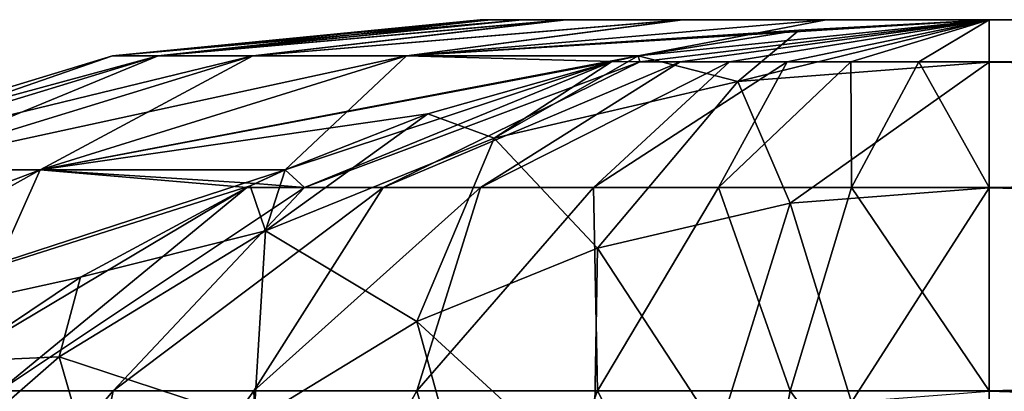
# Model space of a CAD drawing. Header units: millimetres. Extents: x -168 to 168, y -6 to 84.
# Tile 51 of 256: x -166.827 to -166.32, y 59.639 to 59.83. Entities that reach past the tile are written whole.
import ezdxf

# ---------------------------------------------------------------- set-up
doc = ezdxf.new("R2010")
doc.units = ezdxf.units.MM
doc.header["$LTSCALE"] = 65.185185
for name, color, linetype in [('687', 7, 'CONTINUOUS'), ('688', 7, 'CONTINUOUS'), ('689', 7, 'CONTINUOUS'), ('702', 7, 'CONTINUOUS'), ('711', 7, 'CONTINUOUS'), ('712', 7, 'CONTINUOUS'), ('721', 7, 'CONTINUOUS'), ('722', 7, 'CONTINUOUS'), ('723', 7, 'CONTINUOUS'), ('736', 7, 'CONTINUOUS'), ('745', 7, 'CONTINUOUS'), ('746', 7, 'CONTINUOUS')]:
    doc.layers.add(name, color=color, linetype=linetype)

msp = doc.modelspace()

# ---------------------------------------------------------------- linework, layer by layer
at = {"layer": '687', "linetype": 'CONTINUOUS'}
for points in [[(-162, 59.80827, -102.86947), (-162, 59.83013, -103.07735), (-166.32814, 59.80841, -102.87005), (-162, 59.80827, -102.86947)], [(-166.32814, 59.80841, -102.87005), (-162, 59.83013, -103.07735), (-166.32814, 59.83013, -103.07735), (-166.32814, 59.80841, -102.87005)], [(-166.32814, 59.74384, -102.671), (-162, 59.80827, -102.86947), (-166.32814, 59.80841, -102.87005), (-166.32814, 59.74384, -102.671)], [(-162, 59.74365, -102.67057), (-162, 59.80827, -102.86947), (-166.32814, 59.74384, -102.671), (-162, 59.74365, -102.67057)], [(-166.32814, 59.63927, -102.48973), (-162, 59.74365, -102.67057), (-166.32814, 59.74384, -102.671), (-166.32814, 59.63927, -102.48973)], [(-162, 59.63917, -102.48961), (-162, 59.74365, -102.67057), (-166.32814, 59.63927, -102.48973), (-162, 59.63917, -102.48961)], [(-166.32814, 59.49926, -102.33421), (-162, 59.63917, -102.48961), (-166.32814, 59.63927, -102.48973), (-166.32814, 59.49926, -102.33421)], [(-162, 59.49923, -102.33419), (-162, 59.63917, -102.48961), (-166.32814, 59.49926, -102.33421), (-162, 59.49923, -102.33419)]]:
    msp.add_3dface(points, dxfattribs=at)
at = {"layer": '688', "linetype": 'CONTINUOUS'}
for points in [[(-166.59028, 59.83013, -105.0124), (-166.58516, 59.83013, -104.69576), (-166.58437, 59.83013, -105.32665), (-166.59028, 59.83013, -105.0124)], [(-166.58516, 59.83013, -104.69576), (-166.56988, 59.83013, -104.40489), (-166.58437, 59.83013, -105.32665), (-166.58516, 59.83013, -104.69576)], [(-166.58437, 59.83013, -105.32665), (-166.56988, 59.83013, -104.40489), (-166.56869, 59.83013, -105.61178), (-166.58437, 59.83013, -105.32665)], [(-166.56988, 59.83013, -104.40489), (-166.54722, 59.83013, -104.1465), (-166.56869, 59.83013, -105.61178), (-166.56988, 59.83013, -104.40489)], [(-166.56869, 59.83013, -105.61178), (-166.54722, 59.83013, -104.1465), (-166.54604, 59.83013, -105.86463), (-166.56869, 59.83013, -105.61178)], [(-166.54722, 59.83013, -104.1465), (-166.48652, 59.83013, -103.70732), (-166.54604, 59.83013, -105.86463), (-166.54722, 59.83013, -104.1465)], [(-166.54604, 59.83013, -105.86463), (-166.48652, 59.83013, -103.70732), (-166.48588, 59.83013, -106.29635), (-166.54604, 59.83013, -105.86463)], [(-166.48652, 59.83013, -103.70732), (-166.41199, 59.83013, -103.35547), (-166.48588, 59.83013, -106.29635), (-166.48652, 59.83013, -103.70732)], [(-166.48588, 59.83013, -106.29635), (-166.41199, 59.83013, -103.35547), (-166.41195, 59.83013, -106.64467), (-166.48588, 59.83013, -106.29635)], [(-166.41199, 59.83013, -103.35547), (-166.32814, 59.83013, -103.07735), (-166.41195, 59.83013, -106.64467), (-166.41199, 59.83013, -103.35547)], [(-166.41195, 59.83013, -106.64467), (-166.32814, 59.83013, -103.07735), (-166.32814, 59.83013, -106.92265), (-166.41195, 59.83013, -106.64467)], [(-162, 59.83013, -103.07735), (-162, 59.83013, -106.92265), (-166.32814, 59.83013, -106.92265), (-162, 59.83013, -103.07735)], [(-166.32814, 59.83013, -103.07735), (-162, 59.83013, -103.07735), (-166.32814, 59.83013, -106.92265), (-166.32814, 59.83013, -103.07735)]]:
    msp.add_3dface(points, dxfattribs=at)
at = {"layer": '689', "linetype": 'CONTINUOUS'}
for points in [[(-166.7796, 59.81153, -105.22589), (-166.56869, 59.83013, -105.61178), (-166.75621, 59.81153, -105.6767), (-166.7796, 59.81153, -105.22589)], [(-166.58516, 59.83013, -104.69576), (-166.59028, 59.83013, -105.0124), (-166.7796, 59.81153, -104.77413), (-166.58516, 59.83013, -104.69576)], [(-166.75621, 59.81153, -104.32331), (-166.58516, 59.83013, -104.69576), (-166.7796, 59.81153, -104.77413), (-166.75621, 59.81153, -104.32331)], [(-166.59028, 59.83013, -105.0124), (-166.58437, 59.83013, -105.32665), (-166.7796, 59.81153, -105.22589), (-166.59028, 59.83013, -105.0124)], [(-166.7796, 59.81153, -104.77413), (-166.59028, 59.83013, -105.0124), (-166.7796, 59.81153, -105.22589), (-166.7796, 59.81153, -104.77413)], [(-166.58437, 59.83013, -105.32665), (-166.56869, 59.83013, -105.61178), (-166.7796, 59.81153, -105.22589), (-166.58437, 59.83013, -105.32665)], [(-166.56869, 59.83013, -105.61178), (-166.54604, 59.83013, -105.86463), (-166.75621, 59.81153, -105.6767), (-166.56869, 59.83013, -105.61178)], [(-166.75621, 59.81153, -105.6767), (-166.54604, 59.83013, -105.86463), (-166.70739, 59.81153, -106.12429), (-166.75621, 59.81153, -105.6767)], [(-166.54722, 59.83013, -104.1465), (-166.56988, 59.83013, -104.40489), (-166.75621, 59.81153, -104.32331), (-166.54722, 59.83013, -104.1465)], [(-166.70739, 59.81153, -103.87572), (-166.54722, 59.83013, -104.1465), (-166.75621, 59.81153, -104.32331), (-166.70739, 59.81153, -103.87572)], [(-166.56988, 59.83013, -104.40489), (-166.58516, 59.83013, -104.69576), (-166.75621, 59.81153, -104.32331), (-166.56988, 59.83013, -104.40489)], [(-166.54604, 59.83013, -105.86463), (-166.48588, 59.83013, -106.29635), (-166.70739, 59.81153, -106.12429), (-166.54604, 59.83013, -105.86463)], [(-166.70739, 59.81153, -106.12429), (-166.48588, 59.83013, -106.29635), (-166.6283, 59.81153, -106.56473), (-166.70739, 59.81153, -106.12429)], [(-166.48652, 59.83013, -103.70732), (-166.54722, 59.83013, -104.1465), (-166.70739, 59.81153, -103.87572), (-166.48652, 59.83013, -103.70732)], [(-166.6283, 59.81153, -103.43527), (-166.48652, 59.83013, -103.70732), (-166.70739, 59.81153, -103.87572), (-166.6283, 59.81153, -103.43527)], [(-166.48588, 59.83013, -106.29635), (-166.41195, 59.83013, -106.64467), (-166.6283, 59.81153, -106.56473), (-166.48588, 59.83013, -106.29635)], [(-166.41195, 59.83013, -106.64467), (-166.32814, 59.83013, -106.92265), (-166.6283, 59.81153, -106.56473), (-166.41195, 59.83013, -106.64467)], [(-166.6283, 59.81153, -106.56473), (-166.32814, 59.83013, -106.92265), (-166.42599, 59.8247, -106.95787), (-166.6283, 59.81153, -106.56473)], [(-166.41199, 59.83013, -103.35547), (-166.48652, 59.83013, -103.70732), (-166.6283, 59.81153, -103.43527), (-166.41199, 59.83013, -103.35547)], [(-166.50889, 59.81151, -103.01241), (-166.41199, 59.83013, -103.35547), (-166.6283, 59.81153, -103.43527), (-166.50889, 59.81151, -103.01241)], [(-166.32814, 59.83013, -103.07735), (-166.41199, 59.83013, -103.35547), (-166.50889, 59.81151, -103.01241), (-166.32814, 59.83013, -103.07735)], [(-166.50894, 59.8115, -106.98757), (-166.6283, 59.81153, -106.56473), (-166.42599, 59.8247, -106.95787), (-166.50894, 59.8115, -106.98757)], [(-166.7796, 59.81153, -104.77413), (-166.7796, 59.81153, -105.22589), (-166.97275, 59.75297, -104.76919), (-166.7796, 59.81153, -104.77413)], [(-166.7796, 59.81153, -105.22589), (-166.75621, 59.81153, -105.6767), (-166.97275, 59.75297, -105.23082), (-166.7796, 59.81153, -105.22589)], [(-166.94882, 59.75297, -104.30808), (-166.7796, 59.81153, -104.77413), (-166.97275, 59.75297, -104.76919), (-166.94882, 59.75297, -104.30808)], [(-166.97275, 59.75297, -104.76919), (-166.7796, 59.81153, -105.22589), (-166.97275, 59.75297, -105.23082), (-166.97275, 59.75297, -104.76919)], [(-166.97275, 59.75297, -105.23082), (-166.75621, 59.81153, -105.6767), (-166.94882, 59.75297, -105.69194), (-166.97275, 59.75297, -105.23082)], [(-166.75621, 59.81153, -104.32331), (-166.7796, 59.81153, -104.77413), (-166.94882, 59.75297, -104.30808), (-166.75621, 59.81153, -104.32331)], [(-166.89871, 59.75297, -103.8487), (-166.75621, 59.81153, -104.32331), (-166.94882, 59.75297, -104.30808), (-166.89871, 59.75297, -103.8487)], [(-166.94882, 59.75297, -105.69194), (-166.70739, 59.81153, -106.12429), (-166.89871, 59.75297, -106.15131), (-166.94882, 59.75297, -105.69194)], [(-166.75621, 59.81153, -105.6767), (-166.70739, 59.81153, -106.12429), (-166.94882, 59.75297, -105.69194), (-166.75621, 59.81153, -105.6767)], [(-166.70739, 59.81153, -103.87572), (-166.75621, 59.81153, -104.32331), (-166.89871, 59.75297, -103.8487), (-166.70739, 59.81153, -103.87572)], [(-166.81688, 59.75297, -103.39321), (-166.70739, 59.81153, -103.87572), (-166.89871, 59.75297, -103.8487), (-166.81688, 59.75297, -103.39321)], [(-166.89871, 59.75297, -106.15131), (-166.6283, 59.81153, -106.56473), (-166.81688, 59.75297, -106.6068), (-166.89871, 59.75297, -106.15131)], [(-166.70739, 59.81153, -106.12429), (-166.6283, 59.81153, -106.56473), (-166.89871, 59.75297, -106.15131), (-166.70739, 59.81153, -106.12429)], [(-166.69073, 59.75293, -102.94708), (-166.6283, 59.81153, -103.43527), (-166.81688, 59.75297, -103.39321), (-166.69073, 59.75293, -102.94708)], [(-166.6283, 59.81153, -103.43527), (-166.70739, 59.81153, -103.87572), (-166.81688, 59.75297, -103.39321), (-166.6283, 59.81153, -103.43527)], [(-166.6283, 59.81153, -106.56473), (-166.50894, 59.8115, -106.98757), (-166.81688, 59.75297, -106.6068), (-166.6283, 59.81153, -106.56473)], [(-166.50894, 59.8115, -106.98757), (-166.52268, 59.80853, -106.99251), (-166.81688, 59.75297, -106.6068), (-166.50894, 59.8115, -106.98757)], [(-166.81688, 59.75297, -106.6068), (-166.52268, 59.80853, -106.99251), (-166.61727, 59.78176, -107.02651), (-166.81688, 59.75297, -106.6068)], [(-166.52227, 59.80862, -103.0076), (-166.6283, 59.81153, -103.43527), (-166.69073, 59.75293, -102.94708), (-166.52227, 59.80862, -103.0076)], [(-166.50889, 59.81151, -103.01241), (-166.6283, 59.81153, -103.43527), (-166.52227, 59.80862, -103.0076), (-166.50889, 59.81151, -103.01241)], [(-166.69079, 59.7529, -107.05293), (-166.81688, 59.75297, -106.6068), (-166.61727, 59.78176, -107.02651), (-166.69079, 59.7529, -107.05293)], [(-167.07801, 59.65435, -106.17663), (-166.81688, 59.75297, -106.6068), (-166.99362, 59.65435, -106.64622), (-167.07801, 59.65435, -106.17663)], [(-166.89871, 59.75297, -106.15131), (-166.81688, 59.75297, -106.6068), (-167.07801, 59.65435, -106.17663), (-166.89871, 59.75297, -106.15131)], [(-166.861, 59.65439, -102.88591), (-166.81688, 59.75297, -103.39321), (-166.99362, 59.65435, -103.35379), (-166.861, 59.65439, -102.88591)], [(-166.81688, 59.75297, -103.39321), (-166.89871, 59.75297, -103.8487), (-166.99362, 59.65435, -103.35379), (-166.81688, 59.75297, -103.39321)], [(-166.81688, 59.75297, -106.6068), (-166.69079, 59.7529, -107.05293), (-166.99362, 59.65435, -106.64622), (-166.81688, 59.75297, -106.6068)], [(-166.69079, 59.7529, -107.05293), (-166.70884, 59.74465, -107.05942), (-166.99362, 59.65435, -106.64622), (-166.69079, 59.7529, -107.05293)], [(-166.71054, 59.74385, -102.93997), (-166.81688, 59.75297, -103.39321), (-166.861, 59.65439, -102.88591), (-166.71054, 59.74385, -102.93997)], [(-166.70601, 59.74598, -102.94159), (-166.81688, 59.75297, -103.39321), (-166.71054, 59.74385, -102.93997), (-166.70601, 59.74598, -102.94159)], [(-166.69073, 59.75293, -102.94708), (-166.81688, 59.75297, -103.39321), (-166.70601, 59.74598, -102.94159), (-166.69073, 59.75293, -102.94708)], [(-166.99362, 59.65435, -106.64622), (-166.70884, 59.74465, -107.05942), (-166.79618, 59.69769, -107.09078), (-166.99362, 59.65435, -106.64622)], [(-166.86103, 59.65437, -107.1141), (-166.99362, 59.65435, -106.64622), (-166.79618, 59.69769, -107.09078), (-166.86103, 59.65437, -107.1141)]]:
    msp.add_3dface(points, dxfattribs=at)
at = {"layer": '702', "linetype": 'CONTINUOUS'}
for points in [[(-166.32814, 59.83013, -103.07735), (-166.50889, 59.81151, -103.01241), (-166.50803, 59.80841, -102.97434), (-166.32814, 59.83013, -103.07735)], [(-166.48733, 59.80841, -102.94457), (-166.32814, 59.83013, -103.07735), (-166.50803, 59.80841, -102.97434), (-166.48733, 59.80841, -102.94457)], [(-166.46176, 59.80841, -102.91887), (-166.32814, 59.83013, -103.07735), (-166.48733, 59.80841, -102.94457), (-166.46176, 59.80841, -102.91887)], [(-166.43211, 59.80841, -102.89801), (-166.32814, 59.83013, -103.07735), (-166.46176, 59.80841, -102.91887), (-166.43211, 59.80841, -102.89801)], [(-166.39927, 59.80841, -102.88264), (-166.32814, 59.83013, -103.07735), (-166.43211, 59.80841, -102.89801), (-166.39927, 59.80841, -102.88264)], [(-166.36426, 59.80841, -102.87322), (-166.32814, 59.83013, -103.07735), (-166.39927, 59.80841, -102.88264), (-166.36426, 59.80841, -102.87322)], [(-166.32814, 59.80841, -102.87005), (-166.32814, 59.83013, -103.07735), (-166.36426, 59.80841, -102.87322), (-166.32814, 59.80841, -102.87005)], [(-166.52227, 59.80862, -103.0076), (-166.69073, 59.75293, -102.94708), (-166.68077, 59.74384, -102.87543), (-166.52227, 59.80862, -103.0076)], [(-166.50803, 59.80841, -102.97434), (-166.52227, 59.80862, -103.0076), (-166.68077, 59.74384, -102.87543), (-166.50803, 59.80841, -102.97434)], [(-166.6402, 59.74384, -102.81708), (-166.50803, 59.80841, -102.97434), (-166.68077, 59.74384, -102.87543), (-166.6402, 59.74384, -102.81708)], [(-166.48733, 59.80841, -102.94457), (-166.50803, 59.80841, -102.97434), (-166.6402, 59.74384, -102.81708), (-166.48733, 59.80841, -102.94457)], [(-166.59008, 59.74384, -102.76669), (-166.48733, 59.80841, -102.94457), (-166.6402, 59.74384, -102.81708), (-166.59008, 59.74384, -102.76669)], [(-166.46176, 59.80841, -102.91887), (-166.48733, 59.80841, -102.94457), (-166.59008, 59.74384, -102.76669), (-166.46176, 59.80841, -102.91887)], [(-166.53194, 59.74384, -102.7258), (-166.46176, 59.80841, -102.91887), (-166.59008, 59.74384, -102.76669), (-166.53194, 59.74384, -102.7258)], [(-166.46757, 59.74384, -102.69567), (-166.43211, 59.80841, -102.89801), (-166.53194, 59.74384, -102.7258), (-166.46757, 59.74384, -102.69567)], [(-166.43211, 59.80841, -102.89801), (-166.46176, 59.80841, -102.91887), (-166.53194, 59.74384, -102.7258), (-166.43211, 59.80841, -102.89801)], [(-166.50889, 59.81151, -103.01241), (-166.52227, 59.80862, -103.0076), (-166.50803, 59.80841, -102.97434), (-166.50889, 59.81151, -103.01241)], [(-166.39894, 59.74384, -102.67721), (-166.39927, 59.80841, -102.88264), (-166.46757, 59.74384, -102.69567), (-166.39894, 59.74384, -102.67721)], [(-166.39927, 59.80841, -102.88264), (-166.43211, 59.80841, -102.89801), (-166.46757, 59.74384, -102.69567), (-166.39927, 59.80841, -102.88264)], [(-166.36426, 59.80841, -102.87322), (-166.39927, 59.80841, -102.88264), (-166.39894, 59.74384, -102.67721), (-166.36426, 59.80841, -102.87322)], [(-166.32814, 59.74384, -102.671), (-166.36426, 59.80841, -102.87322), (-166.39894, 59.74384, -102.67721), (-166.32814, 59.74384, -102.671)], [(-166.32814, 59.74384, -102.671), (-166.32814, 59.80841, -102.87005), (-166.36426, 59.80841, -102.87322), (-166.32814, 59.74384, -102.671)], [(-166.69073, 59.75293, -102.94708), (-166.70601, 59.74598, -102.94159), (-166.68077, 59.74384, -102.87543), (-166.69073, 59.75293, -102.94708)], [(-166.70601, 59.74598, -102.94159), (-166.71054, 59.74385, -102.93997), (-166.68077, 59.74384, -102.87543), (-166.70601, 59.74598, -102.94159)], [(-166.71054, 59.74385, -102.93997), (-166.861, 59.65439, -102.88591), (-166.83807, 59.63927, -102.78536), (-166.71054, 59.74385, -102.93997)], [(-166.68077, 59.74384, -102.87543), (-166.71054, 59.74385, -102.93997), (-166.83807, 59.63927, -102.78536), (-166.68077, 59.74384, -102.87543)], [(-166.7794, 59.63927, -102.70098), (-166.68077, 59.74384, -102.87543), (-166.83807, 59.63927, -102.78536), (-166.7794, 59.63927, -102.70098)], [(-166.6402, 59.74384, -102.81708), (-166.68077, 59.74384, -102.87543), (-166.7794, 59.63927, -102.70098), (-166.6402, 59.74384, -102.81708)], [(-166.70692, 59.63927, -102.62811), (-166.6402, 59.74384, -102.81708), (-166.7794, 59.63927, -102.70098), (-166.70692, 59.63927, -102.62811)], [(-166.59008, 59.74384, -102.76669), (-166.6402, 59.74384, -102.81708), (-166.70692, 59.63927, -102.62811), (-166.59008, 59.74384, -102.76669)], [(-166.62285, 59.63927, -102.56898), (-166.59008, 59.74384, -102.76669), (-166.70692, 59.63927, -102.62811), (-166.62285, 59.63927, -102.56898)], [(-166.52977, 59.63927, -102.52541), (-166.53194, 59.74384, -102.7258), (-166.62285, 59.63927, -102.56898), (-166.52977, 59.63927, -102.52541)], [(-166.53194, 59.74384, -102.7258), (-166.59008, 59.74384, -102.76669), (-166.62285, 59.63927, -102.56898), (-166.53194, 59.74384, -102.7258)], [(-166.46757, 59.74384, -102.69567), (-166.53194, 59.74384, -102.7258), (-166.52977, 59.63927, -102.52541), (-166.46757, 59.74384, -102.69567)], [(-166.43052, 59.63927, -102.49872), (-166.46757, 59.74384, -102.69567), (-166.52977, 59.63927, -102.52541), (-166.43052, 59.63927, -102.49872)], [(-166.39894, 59.74384, -102.67721), (-166.46757, 59.74384, -102.69567), (-166.43052, 59.63927, -102.49872), (-166.39894, 59.74384, -102.67721)], [(-166.32814, 59.63927, -102.48973), (-166.39894, 59.74384, -102.67721), (-166.43052, 59.63927, -102.49872), (-166.32814, 59.63927, -102.48973)], [(-166.32814, 59.63927, -102.48973), (-166.32814, 59.74384, -102.671), (-166.39894, 59.74384, -102.67721), (-166.32814, 59.63927, -102.48973)], [(-166.80717, 59.49926, -102.50921), (-166.7794, 59.63927, -102.70098), (-166.89884, 59.49926, -102.60136), (-166.80717, 59.49926, -102.50921)], [(-166.7794, 59.63927, -102.70098), (-166.83807, 59.63927, -102.78536), (-166.89884, 59.49926, -102.60136), (-166.7794, 59.63927, -102.70098)], [(-166.70086, 59.49926, -102.43443), (-166.70692, 59.63927, -102.62811), (-166.80717, 59.49926, -102.50921), (-166.70086, 59.49926, -102.43443)], [(-166.70692, 59.63927, -102.62811), (-166.7794, 59.63927, -102.70098), (-166.80717, 59.49926, -102.50921), (-166.70692, 59.63927, -102.62811)], [(-166.62285, 59.63927, -102.56898), (-166.70692, 59.63927, -102.62811), (-166.70086, 59.49926, -102.43443), (-166.62285, 59.63927, -102.56898)], [(-166.58314, 59.49926, -102.37933), (-166.62285, 59.63927, -102.56898), (-166.70086, 59.49926, -102.43443), (-166.58314, 59.49926, -102.37933)], [(-166.52977, 59.63927, -102.52541), (-166.62285, 59.63927, -102.56898), (-166.58314, 59.49926, -102.37933), (-166.52977, 59.63927, -102.52541)], [(-166.45762, 59.49926, -102.34557), (-166.52977, 59.63927, -102.52541), (-166.58314, 59.49926, -102.37933), (-166.45762, 59.49926, -102.34557)], [(-166.43052, 59.63927, -102.49872), (-166.52977, 59.63927, -102.52541), (-166.45762, 59.49926, -102.34557), (-166.43052, 59.63927, -102.49872)], [(-166.32814, 59.49926, -102.33421), (-166.43052, 59.63927, -102.49872), (-166.45762, 59.49926, -102.34557), (-166.32814, 59.49926, -102.33421)], [(-166.32814, 59.49926, -102.33421), (-166.32814, 59.63927, -102.48973), (-166.43052, 59.63927, -102.49872), (-166.32814, 59.49926, -102.33421)]]:
    msp.add_3dface(points, dxfattribs=at)
at = {"layer": '711', "linetype": 'CONTINUOUS'}
for points in [[(-166.32814, 59.83013, -106.92265), (-162, 59.80827, -107.13053), (-166.32814, 59.80827, -107.13056), (-166.32814, 59.83013, -106.92265)], [(-162, 59.83013, -106.92265), (-162, 59.80827, -107.13053), (-166.32814, 59.83013, -106.92265), (-162, 59.83013, -106.92265)], [(-166.32814, 59.80827, -107.13056), (-162, 59.74365, -107.32943), (-166.32814, 59.74359, -107.32958), (-166.32814, 59.80827, -107.13056)], [(-162, 59.80827, -107.13053), (-162, 59.74365, -107.32943), (-166.32814, 59.80827, -107.13056), (-162, 59.80827, -107.13053)], [(-162, 59.74365, -107.32943), (-162, 59.63917, -107.51039), (-166.32814, 59.74359, -107.32958), (-162, 59.74365, -107.32943)], [(-166.32814, 59.74359, -107.32958), (-162, 59.63917, -107.51039), (-166.32814, 59.6389, -107.51077), (-166.32814, 59.74359, -107.32958)], [(-162, 59.63917, -107.51039), (-162, 59.49923, -107.66581), (-166.32814, 59.6389, -107.51077), (-162, 59.63917, -107.51039)]]:
    msp.add_3dface(points, dxfattribs=at)
at = {"layer": '712', "linetype": 'CONTINUOUS'}
for points in [[(-166.42599, 59.8247, -106.95787), (-166.32814, 59.83013, -106.92265), (-166.45762, 59.79843, -107.13625), (-166.42599, 59.8247, -106.95787)], [(-166.32814, 59.83013, -106.92265), (-166.32814, 59.80827, -107.13056), (-166.45762, 59.79843, -107.13625), (-166.32814, 59.83013, -106.92265)], [(-166.50894, 59.8115, -106.98757), (-166.42599, 59.8247, -106.95787), (-166.45762, 59.79843, -107.13625), (-166.50894, 59.8115, -106.98757)], [(-166.61727, 59.78176, -107.02651), (-166.52268, 59.80853, -106.99251), (-166.58314, 59.7692, -107.15312), (-166.61727, 59.78176, -107.02651)], [(-166.52268, 59.80853, -106.99251), (-166.50894, 59.8115, -106.98757), (-166.58314, 59.7692, -107.15312), (-166.52268, 59.80853, -106.99251)], [(-166.50894, 59.8115, -106.98757), (-166.45762, 59.79843, -107.13625), (-166.58314, 59.7692, -107.15312), (-166.50894, 59.8115, -106.98757)], [(-166.32814, 59.80827, -107.13056), (-166.43052, 59.7358, -107.33407), (-166.45762, 59.79843, -107.13625), (-166.32814, 59.80827, -107.13056)], [(-166.32814, 59.80827, -107.13056), (-166.32814, 59.74359, -107.32958), (-166.43052, 59.7358, -107.33407), (-166.32814, 59.80827, -107.13056)], [(-166.45762, 59.79843, -107.13625), (-166.52977, 59.71269, -107.34742), (-166.58314, 59.7692, -107.15312), (-166.45762, 59.79843, -107.13625)], [(-166.43052, 59.7358, -107.33407), (-166.52977, 59.71269, -107.34742), (-166.45762, 59.79843, -107.13625), (-166.43052, 59.7358, -107.33407)], [(-166.69079, 59.7529, -107.05293), (-166.61727, 59.78176, -107.02651), (-166.70086, 59.72148, -107.18067), (-166.69079, 59.7529, -107.05293)], [(-166.61727, 59.78176, -107.02651), (-166.58314, 59.7692, -107.15312), (-166.70086, 59.72148, -107.18067), (-166.61727, 59.78176, -107.02651)], [(-166.58314, 59.7692, -107.15312), (-166.62285, 59.67495, -107.3692), (-166.70086, 59.72148, -107.18067), (-166.58314, 59.7692, -107.15312)], [(-166.52977, 59.71269, -107.34742), (-166.62285, 59.67495, -107.3692), (-166.58314, 59.7692, -107.15312), (-166.52977, 59.71269, -107.34742)], [(-166.70884, 59.74465, -107.05942), (-166.69079, 59.7529, -107.05293), (-166.70086, 59.72148, -107.18067), (-166.70884, 59.74465, -107.05942)], [(-166.79618, 59.69769, -107.09078), (-166.70884, 59.74465, -107.05942), (-166.70086, 59.72148, -107.18067), (-166.79618, 59.69769, -107.09078)], [(-166.32814, 59.74359, -107.32958), (-166.39894, 59.63351, -107.51388), (-166.43052, 59.7358, -107.33407), (-166.32814, 59.74359, -107.32958)], [(-166.32814, 59.74359, -107.32958), (-166.32814, 59.6389, -107.51077), (-166.39894, 59.63351, -107.51388), (-166.32814, 59.74359, -107.32958)], [(-166.43052, 59.7358, -107.33407), (-166.46757, 59.61753, -107.52311), (-166.52977, 59.71269, -107.34742), (-166.43052, 59.7358, -107.33407)], [(-166.39894, 59.63351, -107.51388), (-166.46757, 59.61753, -107.52311), (-166.43052, 59.7358, -107.33407), (-166.39894, 59.63351, -107.51388)], [(-166.70086, 59.72148, -107.18067), (-166.70692, 59.62375, -107.39877), (-166.80717, 59.65672, -107.21806), (-166.70086, 59.72148, -107.18067)], [(-166.79618, 59.69769, -107.09078), (-166.70086, 59.72148, -107.18067), (-166.80717, 59.65672, -107.21806), (-166.79618, 59.69769, -107.09078)], [(-166.62285, 59.67495, -107.3692), (-166.70692, 59.62375, -107.39877), (-166.70086, 59.72148, -107.18067), (-166.62285, 59.67495, -107.3692)], [(-166.52977, 59.71269, -107.34742), (-166.53194, 59.59144, -107.53818), (-166.62285, 59.67495, -107.3692), (-166.52977, 59.71269, -107.34742)], [(-166.46757, 59.61753, -107.52311), (-166.53194, 59.59144, -107.53818), (-166.52977, 59.71269, -107.34742), (-166.46757, 59.61753, -107.52311)], [(-166.86103, 59.65437, -107.1141), (-166.79618, 59.69769, -107.09078), (-166.80717, 59.65672, -107.21806), (-166.86103, 59.65437, -107.1141)], [(-166.62285, 59.67495, -107.3692), (-166.59008, 59.55603, -107.55862), (-166.70692, 59.62375, -107.39877), (-166.62285, 59.67495, -107.3692)], [(-166.53194, 59.59144, -107.53818), (-166.59008, 59.55603, -107.55862), (-166.62285, 59.67495, -107.3692), (-166.53194, 59.59144, -107.53818)], [(-166.80717, 59.65672, -107.21806), (-166.7794, 59.56065, -107.4352), (-166.89884, 59.57691, -107.26414), (-166.80717, 59.65672, -107.21806)], [(-166.86103, 59.65437, -107.1141), (-166.80717, 59.65672, -107.21806), (-166.89884, 59.57691, -107.26414), (-166.86103, 59.65437, -107.1141)], [(-166.70692, 59.62375, -107.39877), (-166.7794, 59.56065, -107.4352), (-166.80717, 59.65672, -107.21806), (-166.70692, 59.62375, -107.39877)]]:
    msp.add_3dface(points, dxfattribs=at)
at = {"layer": '721', "linetype": 'CONTINUOUS'}
for points in [[(-162, 59.80827, 107.13053), (-162, 59.83013, 106.92265), (-166.32814, 59.80841, 107.12995), (-162, 59.80827, 107.13053)], [(-166.32814, 59.80841, 107.12995), (-162, 59.83013, 106.92265), (-166.32814, 59.83013, 106.92265), (-166.32814, 59.80841, 107.12995)], [(-166.32814, 59.74384, 107.329), (-162, 59.80827, 107.13053), (-166.32814, 59.80841, 107.12995), (-166.32814, 59.74384, 107.329)], [(-162, 59.74365, 107.32943), (-162, 59.80827, 107.13053), (-166.32814, 59.74384, 107.329), (-162, 59.74365, 107.32943)], [(-166.32814, 59.63927, 107.51027), (-162, 59.74365, 107.32943), (-166.32814, 59.74384, 107.329), (-166.32814, 59.63927, 107.51027)], [(-162, 59.63917, 107.51039), (-162, 59.74365, 107.32943), (-166.32814, 59.63927, 107.51027), (-162, 59.63917, 107.51039)], [(-166.32814, 59.49926, 107.66579), (-162, 59.63917, 107.51039), (-166.32814, 59.63927, 107.51027), (-166.32814, 59.49926, 107.66579)], [(-162, 59.49923, 107.66581), (-162, 59.63917, 107.51039), (-166.32814, 59.49926, 107.66579), (-162, 59.49923, 107.66581)]]:
    msp.add_3dface(points, dxfattribs=at)
at = {"layer": '722', "linetype": 'CONTINUOUS'}
for points in [[(-166.59028, 59.83013, 104.9876), (-166.58516, 59.83013, 105.30424), (-166.58437, 59.83013, 104.67335), (-166.59028, 59.83013, 104.9876)], [(-166.58516, 59.83013, 105.30424), (-166.56988, 59.83013, 105.59511), (-166.58437, 59.83013, 104.67335), (-166.58516, 59.83013, 105.30424)], [(-166.58437, 59.83013, 104.67335), (-166.56988, 59.83013, 105.59511), (-166.56869, 59.83013, 104.38822), (-166.58437, 59.83013, 104.67335)], [(-166.56988, 59.83013, 105.59511), (-166.54722, 59.83013, 105.8535), (-166.56869, 59.83013, 104.38822), (-166.56988, 59.83013, 105.59511)], [(-166.56869, 59.83013, 104.38822), (-166.54722, 59.83013, 105.8535), (-166.54604, 59.83013, 104.13537), (-166.56869, 59.83013, 104.38822)], [(-166.54722, 59.83013, 105.8535), (-166.48652, 59.83013, 106.29268), (-166.54604, 59.83013, 104.13537), (-166.54722, 59.83013, 105.8535)], [(-166.54604, 59.83013, 104.13537), (-166.48652, 59.83013, 106.29268), (-166.48588, 59.83013, 103.70365), (-166.54604, 59.83013, 104.13537)], [(-166.48652, 59.83013, 106.29268), (-166.41199, 59.83013, 106.64453), (-166.48588, 59.83013, 103.70365), (-166.48652, 59.83013, 106.29268)], [(-166.48588, 59.83013, 103.70365), (-166.41199, 59.83013, 106.64453), (-166.41195, 59.83013, 103.35533), (-166.48588, 59.83013, 103.70365)], [(-166.41199, 59.83013, 106.64453), (-166.32814, 59.83013, 106.92265), (-166.41195, 59.83013, 103.35533), (-166.41199, 59.83013, 106.64453)], [(-166.41195, 59.83013, 103.35533), (-166.32814, 59.83013, 106.92265), (-166.32814, 59.83013, 103.07735), (-166.41195, 59.83013, 103.35533)], [(-162, 59.83013, 106.92265), (-162, 59.83013, 103.07735), (-166.32814, 59.83013, 103.07735), (-162, 59.83013, 106.92265)], [(-166.32814, 59.83013, 106.92265), (-162, 59.83013, 106.92265), (-166.32814, 59.83013, 103.07735), (-166.32814, 59.83013, 106.92265)]]:
    msp.add_3dface(points, dxfattribs=at)
at = {"layer": '723', "linetype": 'CONTINUOUS'}
for points in [[(-166.7796, 59.81153, 104.77411), (-166.56869, 59.83013, 104.38822), (-166.75621, 59.81153, 104.3233), (-166.7796, 59.81153, 104.77411)], [(-166.58516, 59.83013, 105.30424), (-166.59028, 59.83013, 104.9876), (-166.7796, 59.81153, 105.22587), (-166.58516, 59.83013, 105.30424)], [(-166.75621, 59.81153, 105.67669), (-166.58516, 59.83013, 105.30424), (-166.7796, 59.81153, 105.22587), (-166.75621, 59.81153, 105.67669)], [(-166.59028, 59.83013, 104.9876), (-166.58437, 59.83013, 104.67335), (-166.7796, 59.81153, 104.77411), (-166.59028, 59.83013, 104.9876)], [(-166.7796, 59.81153, 105.22587), (-166.59028, 59.83013, 104.9876), (-166.7796, 59.81153, 104.77411), (-166.7796, 59.81153, 105.22587)], [(-166.58437, 59.83013, 104.67335), (-166.56869, 59.83013, 104.38822), (-166.7796, 59.81153, 104.77411), (-166.58437, 59.83013, 104.67335)], [(-166.56869, 59.83013, 104.38822), (-166.54604, 59.83013, 104.13537), (-166.75621, 59.81153, 104.3233), (-166.56869, 59.83013, 104.38822)], [(-166.75621, 59.81153, 104.3233), (-166.54604, 59.83013, 104.13537), (-166.70739, 59.81153, 103.87571), (-166.75621, 59.81153, 104.3233)], [(-166.54722, 59.83013, 105.8535), (-166.56988, 59.83013, 105.59511), (-166.75621, 59.81153, 105.67669), (-166.54722, 59.83013, 105.8535)], [(-166.70739, 59.81153, 106.12428), (-166.54722, 59.83013, 105.8535), (-166.75621, 59.81153, 105.67669), (-166.70739, 59.81153, 106.12428)], [(-166.56988, 59.83013, 105.59511), (-166.58516, 59.83013, 105.30424), (-166.75621, 59.81153, 105.67669), (-166.56988, 59.83013, 105.59511)], [(-166.54604, 59.83013, 104.13537), (-166.48588, 59.83013, 103.70365), (-166.70739, 59.81153, 103.87571), (-166.54604, 59.83013, 104.13537)], [(-166.70739, 59.81153, 103.87571), (-166.48588, 59.83013, 103.70365), (-166.6283, 59.81153, 103.43527), (-166.70739, 59.81153, 103.87571)], [(-166.48652, 59.83013, 106.29268), (-166.54722, 59.83013, 105.8535), (-166.70739, 59.81153, 106.12428), (-166.48652, 59.83013, 106.29268)], [(-166.6283, 59.81153, 106.56473), (-166.48652, 59.83013, 106.29268), (-166.70739, 59.81153, 106.12428), (-166.6283, 59.81153, 106.56473)], [(-166.48588, 59.83013, 103.70365), (-166.41195, 59.83013, 103.35533), (-166.6283, 59.81153, 103.43527), (-166.48588, 59.83013, 103.70365)], [(-166.41195, 59.83013, 103.35533), (-166.32814, 59.83013, 103.07735), (-166.6283, 59.81153, 103.43527), (-166.41195, 59.83013, 103.35533)], [(-166.6283, 59.81153, 103.43527), (-166.32814, 59.83013, 103.07735), (-166.42599, 59.8247, 103.04213), (-166.6283, 59.81153, 103.43527)], [(-166.41199, 59.83013, 106.64453), (-166.48652, 59.83013, 106.29268), (-166.6283, 59.81153, 106.56473), (-166.41199, 59.83013, 106.64453)], [(-166.50889, 59.81151, 106.98759), (-166.41199, 59.83013, 106.64453), (-166.6283, 59.81153, 106.56473), (-166.50889, 59.81151, 106.98759)], [(-166.32814, 59.83013, 106.92265), (-166.41199, 59.83013, 106.64453), (-166.50889, 59.81151, 106.98759), (-166.32814, 59.83013, 106.92265)], [(-166.50894, 59.8115, 103.01243), (-166.6283, 59.81153, 103.43527), (-166.42599, 59.8247, 103.04213), (-166.50894, 59.8115, 103.01243)], [(-166.7796, 59.81153, 105.22587), (-166.7796, 59.81153, 104.77411), (-166.97275, 59.75297, 105.23081), (-166.7796, 59.81153, 105.22587)], [(-166.7796, 59.81153, 104.77411), (-166.75621, 59.81153, 104.3233), (-166.97275, 59.75297, 104.76918), (-166.7796, 59.81153, 104.77411)], [(-166.94882, 59.75297, 105.69192), (-166.7796, 59.81153, 105.22587), (-166.97275, 59.75297, 105.23081), (-166.94882, 59.75297, 105.69192)], [(-166.97275, 59.75297, 105.23081), (-166.7796, 59.81153, 104.77411), (-166.97275, 59.75297, 104.76918), (-166.97275, 59.75297, 105.23081)], [(-166.97275, 59.75297, 104.76918), (-166.75621, 59.81153, 104.3233), (-166.94882, 59.75297, 104.30806), (-166.97275, 59.75297, 104.76918)], [(-166.75621, 59.81153, 105.67669), (-166.7796, 59.81153, 105.22587), (-166.94882, 59.75297, 105.69192), (-166.75621, 59.81153, 105.67669)], [(-166.89871, 59.75297, 106.1513), (-166.75621, 59.81153, 105.67669), (-166.94882, 59.75297, 105.69192), (-166.89871, 59.75297, 106.1513)], [(-166.94882, 59.75297, 104.30806), (-166.70739, 59.81153, 103.87571), (-166.89871, 59.75297, 103.84869), (-166.94882, 59.75297, 104.30806)], [(-166.75621, 59.81153, 104.3233), (-166.70739, 59.81153, 103.87571), (-166.94882, 59.75297, 104.30806), (-166.75621, 59.81153, 104.3233)], [(-166.70739, 59.81153, 106.12428), (-166.75621, 59.81153, 105.67669), (-166.89871, 59.75297, 106.1513), (-166.70739, 59.81153, 106.12428)], [(-166.81688, 59.75297, 106.60679), (-166.70739, 59.81153, 106.12428), (-166.89871, 59.75297, 106.1513), (-166.81688, 59.75297, 106.60679)], [(-166.89871, 59.75297, 103.84869), (-166.6283, 59.81153, 103.43527), (-166.81688, 59.75297, 103.3932), (-166.89871, 59.75297, 103.84869)], [(-166.70739, 59.81153, 103.87571), (-166.6283, 59.81153, 103.43527), (-166.89871, 59.75297, 103.84869), (-166.70739, 59.81153, 103.87571)], [(-166.69073, 59.75293, 107.05292), (-166.6283, 59.81153, 106.56473), (-166.81688, 59.75297, 106.60679), (-166.69073, 59.75293, 107.05292)], [(-166.6283, 59.81153, 106.56473), (-166.70739, 59.81153, 106.12428), (-166.81688, 59.75297, 106.60679), (-166.6283, 59.81153, 106.56473)], [(-166.6283, 59.81153, 103.43527), (-166.50894, 59.8115, 103.01243), (-166.81688, 59.75297, 103.3932), (-166.6283, 59.81153, 103.43527)], [(-166.50894, 59.8115, 103.01243), (-166.52268, 59.80853, 103.00749), (-166.81688, 59.75297, 103.3932), (-166.50894, 59.8115, 103.01243)], [(-166.81688, 59.75297, 103.3932), (-166.52268, 59.80853, 103.00749), (-166.61727, 59.78176, 102.97349), (-166.81688, 59.75297, 103.3932)], [(-166.52227, 59.80862, 106.9924), (-166.6283, 59.81153, 106.56473), (-166.69073, 59.75293, 107.05292), (-166.52227, 59.80862, 106.9924)], [(-166.50889, 59.81151, 106.98759), (-166.6283, 59.81153, 106.56473), (-166.52227, 59.80862, 106.9924), (-166.50889, 59.81151, 106.98759)], [(-166.69079, 59.7529, 102.94707), (-166.81688, 59.75297, 103.3932), (-166.61727, 59.78176, 102.97349), (-166.69079, 59.7529, 102.94707)], [(-167.07801, 59.65435, 103.82337), (-166.81688, 59.75297, 103.3932), (-166.99362, 59.65435, 103.35378), (-167.07801, 59.65435, 103.82337)], [(-166.89871, 59.75297, 103.84869), (-166.81688, 59.75297, 103.3932), (-167.07801, 59.65435, 103.82337), (-166.89871, 59.75297, 103.84869)], [(-166.861, 59.65439, 107.11409), (-166.81688, 59.75297, 106.60679), (-166.99362, 59.65435, 106.64621), (-166.861, 59.65439, 107.11409)], [(-166.81688, 59.75297, 106.60679), (-166.89871, 59.75297, 106.1513), (-166.99362, 59.65435, 106.64621), (-166.81688, 59.75297, 106.60679)], [(-166.81688, 59.75297, 103.3932), (-166.69079, 59.7529, 102.94707), (-166.99362, 59.65435, 103.35378), (-166.81688, 59.75297, 103.3932)], [(-166.69079, 59.7529, 102.94707), (-166.70884, 59.74465, 102.94058), (-166.99362, 59.65435, 103.35378), (-166.69079, 59.7529, 102.94707)], [(-166.71054, 59.74385, 107.06003), (-166.81688, 59.75297, 106.60679), (-166.861, 59.65439, 107.11409), (-166.71054, 59.74385, 107.06003)], [(-166.70601, 59.74598, 107.05841), (-166.81688, 59.75297, 106.60679), (-166.71054, 59.74385, 107.06003), (-166.70601, 59.74598, 107.05841)], [(-166.69073, 59.75293, 107.05292), (-166.81688, 59.75297, 106.60679), (-166.70601, 59.74598, 107.05841), (-166.69073, 59.75293, 107.05292)], [(-166.99362, 59.65435, 103.35378), (-166.70884, 59.74465, 102.94058), (-166.79618, 59.69769, 102.90922), (-166.99362, 59.65435, 103.35378)], [(-166.86103, 59.65437, 102.8859), (-166.99362, 59.65435, 103.35378), (-166.79618, 59.69769, 102.90922), (-166.86103, 59.65437, 102.8859)]]:
    msp.add_3dface(points, dxfattribs=at)
at = {"layer": '736', "linetype": 'CONTINUOUS'}
for points in [[(-166.32814, 59.83013, 106.92265), (-166.50889, 59.81151, 106.98759), (-166.50803, 59.80841, 107.02566), (-166.32814, 59.83013, 106.92265)], [(-166.48733, 59.80841, 107.05543), (-166.32814, 59.83013, 106.92265), (-166.50803, 59.80841, 107.02566), (-166.48733, 59.80841, 107.05543)], [(-166.46176, 59.80841, 107.08113), (-166.32814, 59.83013, 106.92265), (-166.48733, 59.80841, 107.05543), (-166.46176, 59.80841, 107.08113)], [(-166.43211, 59.80841, 107.10199), (-166.32814, 59.83013, 106.92265), (-166.46176, 59.80841, 107.08113), (-166.43211, 59.80841, 107.10199)], [(-166.39927, 59.80841, 107.11736), (-166.32814, 59.83013, 106.92265), (-166.43211, 59.80841, 107.10199), (-166.39927, 59.80841, 107.11736)], [(-166.36426, 59.80841, 107.12678), (-166.32814, 59.83013, 106.92265), (-166.39927, 59.80841, 107.11736), (-166.36426, 59.80841, 107.12678)], [(-166.32814, 59.80841, 107.12995), (-166.32814, 59.83013, 106.92265), (-166.36426, 59.80841, 107.12678), (-166.32814, 59.80841, 107.12995)], [(-166.52227, 59.80862, 106.9924), (-166.69073, 59.75293, 107.05292), (-166.68077, 59.74384, 107.12457), (-166.52227, 59.80862, 106.9924)], [(-166.50803, 59.80841, 107.02566), (-166.52227, 59.80862, 106.9924), (-166.68077, 59.74384, 107.12457), (-166.50803, 59.80841, 107.02566)], [(-166.6402, 59.74384, 107.18292), (-166.50803, 59.80841, 107.02566), (-166.68077, 59.74384, 107.12457), (-166.6402, 59.74384, 107.18292)], [(-166.48733, 59.80841, 107.05543), (-166.50803, 59.80841, 107.02566), (-166.6402, 59.74384, 107.18292), (-166.48733, 59.80841, 107.05543)], [(-166.59008, 59.74384, 107.23331), (-166.48733, 59.80841, 107.05543), (-166.6402, 59.74384, 107.18292), (-166.59008, 59.74384, 107.23331)], [(-166.46176, 59.80841, 107.08113), (-166.48733, 59.80841, 107.05543), (-166.59008, 59.74384, 107.23331), (-166.46176, 59.80841, 107.08113)], [(-166.53194, 59.74384, 107.2742), (-166.46176, 59.80841, 107.08113), (-166.59008, 59.74384, 107.23331), (-166.53194, 59.74384, 107.2742)], [(-166.46757, 59.74384, 107.30433), (-166.43211, 59.80841, 107.10199), (-166.53194, 59.74384, 107.2742), (-166.46757, 59.74384, 107.30433)], [(-166.43211, 59.80841, 107.10199), (-166.46176, 59.80841, 107.08113), (-166.53194, 59.74384, 107.2742), (-166.43211, 59.80841, 107.10199)], [(-166.50889, 59.81151, 106.98759), (-166.52227, 59.80862, 106.9924), (-166.50803, 59.80841, 107.02566), (-166.50889, 59.81151, 106.98759)], [(-166.39894, 59.74384, 107.32279), (-166.39927, 59.80841, 107.11736), (-166.46757, 59.74384, 107.30433), (-166.39894, 59.74384, 107.32279)], [(-166.39927, 59.80841, 107.11736), (-166.43211, 59.80841, 107.10199), (-166.46757, 59.74384, 107.30433), (-166.39927, 59.80841, 107.11736)], [(-166.36426, 59.80841, 107.12678), (-166.39927, 59.80841, 107.11736), (-166.39894, 59.74384, 107.32279), (-166.36426, 59.80841, 107.12678)], [(-166.32814, 59.74384, 107.329), (-166.36426, 59.80841, 107.12678), (-166.39894, 59.74384, 107.32279), (-166.32814, 59.74384, 107.329)], [(-166.32814, 59.74384, 107.329), (-166.32814, 59.80841, 107.12995), (-166.36426, 59.80841, 107.12678), (-166.32814, 59.74384, 107.329)], [(-166.69073, 59.75293, 107.05292), (-166.70601, 59.74598, 107.05841), (-166.68077, 59.74384, 107.12457), (-166.69073, 59.75293, 107.05292)], [(-166.70601, 59.74598, 107.05841), (-166.71054, 59.74385, 107.06003), (-166.68077, 59.74384, 107.12457), (-166.70601, 59.74598, 107.05841)], [(-166.71054, 59.74385, 107.06003), (-166.861, 59.65439, 107.11409), (-166.83807, 59.63927, 107.21464), (-166.71054, 59.74385, 107.06003)], [(-166.68077, 59.74384, 107.12457), (-166.71054, 59.74385, 107.06003), (-166.83807, 59.63927, 107.21464), (-166.68077, 59.74384, 107.12457)], [(-166.7794, 59.63927, 107.29902), (-166.68077, 59.74384, 107.12457), (-166.83807, 59.63927, 107.21464), (-166.7794, 59.63927, 107.29902)], [(-166.6402, 59.74384, 107.18292), (-166.68077, 59.74384, 107.12457), (-166.7794, 59.63927, 107.29902), (-166.6402, 59.74384, 107.18292)], [(-166.70692, 59.63927, 107.37189), (-166.6402, 59.74384, 107.18292), (-166.7794, 59.63927, 107.29902), (-166.70692, 59.63927, 107.37189)], [(-166.59008, 59.74384, 107.23331), (-166.6402, 59.74384, 107.18292), (-166.70692, 59.63927, 107.37189), (-166.59008, 59.74384, 107.23331)], [(-166.62285, 59.63927, 107.43102), (-166.59008, 59.74384, 107.23331), (-166.70692, 59.63927, 107.37189), (-166.62285, 59.63927, 107.43102)], [(-166.52977, 59.63927, 107.47459), (-166.53194, 59.74384, 107.2742), (-166.62285, 59.63927, 107.43102), (-166.52977, 59.63927, 107.47459)], [(-166.53194, 59.74384, 107.2742), (-166.59008, 59.74384, 107.23331), (-166.62285, 59.63927, 107.43102), (-166.53194, 59.74384, 107.2742)], [(-166.46757, 59.74384, 107.30433), (-166.53194, 59.74384, 107.2742), (-166.52977, 59.63927, 107.47459), (-166.46757, 59.74384, 107.30433)], [(-166.43052, 59.63927, 107.50128), (-166.46757, 59.74384, 107.30433), (-166.52977, 59.63927, 107.47459), (-166.43052, 59.63927, 107.50128)], [(-166.39894, 59.74384, 107.32279), (-166.46757, 59.74384, 107.30433), (-166.43052, 59.63927, 107.50128), (-166.39894, 59.74384, 107.32279)], [(-166.32814, 59.63927, 107.51027), (-166.39894, 59.74384, 107.32279), (-166.43052, 59.63927, 107.50128), (-166.32814, 59.63927, 107.51027)], [(-166.32814, 59.63927, 107.51027), (-166.32814, 59.74384, 107.329), (-166.39894, 59.74384, 107.32279), (-166.32814, 59.63927, 107.51027)], [(-166.80717, 59.49926, 107.49079), (-166.7794, 59.63927, 107.29902), (-166.89884, 59.49926, 107.39864), (-166.80717, 59.49926, 107.49079)], [(-166.7794, 59.63927, 107.29902), (-166.83807, 59.63927, 107.21464), (-166.89884, 59.49926, 107.39864), (-166.7794, 59.63927, 107.29902)], [(-166.70086, 59.49926, 107.56557), (-166.70692, 59.63927, 107.37189), (-166.80717, 59.49926, 107.49079), (-166.70086, 59.49926, 107.56557)], [(-166.70692, 59.63927, 107.37189), (-166.7794, 59.63927, 107.29902), (-166.80717, 59.49926, 107.49079), (-166.70692, 59.63927, 107.37189)], [(-166.62285, 59.63927, 107.43102), (-166.70692, 59.63927, 107.37189), (-166.70086, 59.49926, 107.56557), (-166.62285, 59.63927, 107.43102)], [(-166.58314, 59.49926, 107.62067), (-166.62285, 59.63927, 107.43102), (-166.70086, 59.49926, 107.56557), (-166.58314, 59.49926, 107.62067)], [(-166.52977, 59.63927, 107.47459), (-166.62285, 59.63927, 107.43102), (-166.58314, 59.49926, 107.62067), (-166.52977, 59.63927, 107.47459)], [(-166.45762, 59.49926, 107.65443), (-166.52977, 59.63927, 107.47459), (-166.58314, 59.49926, 107.62067), (-166.45762, 59.49926, 107.65443)], [(-166.43052, 59.63927, 107.50128), (-166.52977, 59.63927, 107.47459), (-166.45762, 59.49926, 107.65443), (-166.43052, 59.63927, 107.50128)], [(-166.32814, 59.49926, 107.66579), (-166.43052, 59.63927, 107.50128), (-166.45762, 59.49926, 107.65443), (-166.32814, 59.49926, 107.66579)], [(-166.32814, 59.49926, 107.66579), (-166.32814, 59.63927, 107.51027), (-166.43052, 59.63927, 107.50128), (-166.32814, 59.49926, 107.66579)]]:
    msp.add_3dface(points, dxfattribs=at)
at = {"layer": '745', "linetype": 'CONTINUOUS'}
for points in [[(-166.32814, 59.83013, 103.07735), (-162, 59.80827, 102.86947), (-166.32814, 59.80827, 102.86944), (-166.32814, 59.83013, 103.07735)], [(-162, 59.83013, 103.07735), (-162, 59.80827, 102.86947), (-166.32814, 59.83013, 103.07735), (-162, 59.83013, 103.07735)], [(-166.32814, 59.80827, 102.86944), (-162, 59.74365, 102.67057), (-166.32814, 59.74359, 102.67042), (-166.32814, 59.80827, 102.86944)], [(-162, 59.80827, 102.86947), (-162, 59.74365, 102.67057), (-166.32814, 59.80827, 102.86944), (-162, 59.80827, 102.86947)], [(-162, 59.74365, 102.67057), (-162, 59.63917, 102.48961), (-166.32814, 59.74359, 102.67042), (-162, 59.74365, 102.67057)], [(-166.32814, 59.74359, 102.67042), (-162, 59.63917, 102.48961), (-166.32814, 59.6389, 102.48923), (-166.32814, 59.74359, 102.67042)], [(-162, 59.63917, 102.48961), (-162, 59.49923, 102.33419), (-166.32814, 59.6389, 102.48923), (-162, 59.63917, 102.48961)]]:
    msp.add_3dface(points, dxfattribs=at)
at = {"layer": '746', "linetype": 'CONTINUOUS'}
for points in [[(-166.42599, 59.8247, 103.04213), (-166.32814, 59.83013, 103.07735), (-166.45762, 59.79843, 102.86375), (-166.42599, 59.8247, 103.04213)], [(-166.32814, 59.83013, 103.07735), (-166.32814, 59.80827, 102.86944), (-166.45762, 59.79843, 102.86375), (-166.32814, 59.83013, 103.07735)], [(-166.50894, 59.8115, 103.01243), (-166.42599, 59.8247, 103.04213), (-166.45762, 59.79843, 102.86375), (-166.50894, 59.8115, 103.01243)], [(-166.61727, 59.78176, 102.97349), (-166.52268, 59.80853, 103.00749), (-166.58314, 59.7692, 102.84688), (-166.61727, 59.78176, 102.97349)], [(-166.52268, 59.80853, 103.00749), (-166.50894, 59.8115, 103.01243), (-166.58314, 59.7692, 102.84688), (-166.52268, 59.80853, 103.00749)], [(-166.50894, 59.8115, 103.01243), (-166.45762, 59.79843, 102.86375), (-166.58314, 59.7692, 102.84688), (-166.50894, 59.8115, 103.01243)], [(-166.32814, 59.80827, 102.86944), (-166.43052, 59.7358, 102.66593), (-166.45762, 59.79843, 102.86375), (-166.32814, 59.80827, 102.86944)], [(-166.32814, 59.80827, 102.86944), (-166.32814, 59.74359, 102.67042), (-166.43052, 59.7358, 102.66593), (-166.32814, 59.80827, 102.86944)], [(-166.45762, 59.79843, 102.86375), (-166.52977, 59.71269, 102.65258), (-166.58314, 59.7692, 102.84688), (-166.45762, 59.79843, 102.86375)], [(-166.43052, 59.7358, 102.66593), (-166.52977, 59.71269, 102.65258), (-166.45762, 59.79843, 102.86375), (-166.43052, 59.7358, 102.66593)], [(-166.69079, 59.7529, 102.94707), (-166.61727, 59.78176, 102.97349), (-166.70086, 59.72148, 102.81933), (-166.69079, 59.7529, 102.94707)], [(-166.61727, 59.78176, 102.97349), (-166.58314, 59.7692, 102.84688), (-166.70086, 59.72148, 102.81933), (-166.61727, 59.78176, 102.97349)], [(-166.58314, 59.7692, 102.84688), (-166.62285, 59.67495, 102.6308), (-166.70086, 59.72148, 102.81933), (-166.58314, 59.7692, 102.84688)], [(-166.52977, 59.71269, 102.65258), (-166.62285, 59.67495, 102.6308), (-166.58314, 59.7692, 102.84688), (-166.52977, 59.71269, 102.65258)], [(-166.70884, 59.74465, 102.94058), (-166.69079, 59.7529, 102.94707), (-166.70086, 59.72148, 102.81933), (-166.70884, 59.74465, 102.94058)], [(-166.79618, 59.69769, 102.90922), (-166.70884, 59.74465, 102.94058), (-166.70086, 59.72148, 102.81933), (-166.79618, 59.69769, 102.90922)], [(-166.32814, 59.74359, 102.67042), (-166.39894, 59.63351, 102.48612), (-166.43052, 59.7358, 102.66593), (-166.32814, 59.74359, 102.67042)], [(-166.32814, 59.74359, 102.67042), (-166.32814, 59.6389, 102.48923), (-166.39894, 59.63351, 102.48612), (-166.32814, 59.74359, 102.67042)], [(-166.43052, 59.7358, 102.66593), (-166.46757, 59.61753, 102.47689), (-166.52977, 59.71269, 102.65258), (-166.43052, 59.7358, 102.66593)], [(-166.39894, 59.63351, 102.48612), (-166.46757, 59.61753, 102.47689), (-166.43052, 59.7358, 102.66593), (-166.39894, 59.63351, 102.48612)], [(-166.70086, 59.72148, 102.81933), (-166.70692, 59.62375, 102.60123), (-166.80717, 59.65672, 102.78194), (-166.70086, 59.72148, 102.81933)], [(-166.79618, 59.69769, 102.90922), (-166.70086, 59.72148, 102.81933), (-166.80717, 59.65672, 102.78194), (-166.79618, 59.69769, 102.90922)], [(-166.62285, 59.67495, 102.6308), (-166.70692, 59.62375, 102.60123), (-166.70086, 59.72148, 102.81933), (-166.62285, 59.67495, 102.6308)], [(-166.52977, 59.71269, 102.65258), (-166.53194, 59.59144, 102.46182), (-166.62285, 59.67495, 102.6308), (-166.52977, 59.71269, 102.65258)], [(-166.46757, 59.61753, 102.47689), (-166.53194, 59.59144, 102.46182), (-166.52977, 59.71269, 102.65258), (-166.46757, 59.61753, 102.47689)], [(-166.86103, 59.65437, 102.8859), (-166.79618, 59.69769, 102.90922), (-166.80717, 59.65672, 102.78194), (-166.86103, 59.65437, 102.8859)], [(-166.62285, 59.67495, 102.6308), (-166.59008, 59.55603, 102.44138), (-166.70692, 59.62375, 102.60123), (-166.62285, 59.67495, 102.6308)], [(-166.53194, 59.59144, 102.46182), (-166.59008, 59.55603, 102.44138), (-166.62285, 59.67495, 102.6308), (-166.53194, 59.59144, 102.46182)], [(-166.80717, 59.65672, 102.78194), (-166.7794, 59.56065, 102.5648), (-166.89884, 59.57691, 102.73586), (-166.80717, 59.65672, 102.78194)], [(-166.86103, 59.65437, 102.8859), (-166.80717, 59.65672, 102.78194), (-166.89884, 59.57691, 102.73586), (-166.86103, 59.65437, 102.8859)], [(-166.70692, 59.62375, 102.60123), (-166.7794, 59.56065, 102.5648), (-166.80717, 59.65672, 102.78194), (-166.70692, 59.62375, 102.60123)]]:
    msp.add_3dface(points, dxfattribs=at)

doc.saveas('drawing.dxf')
